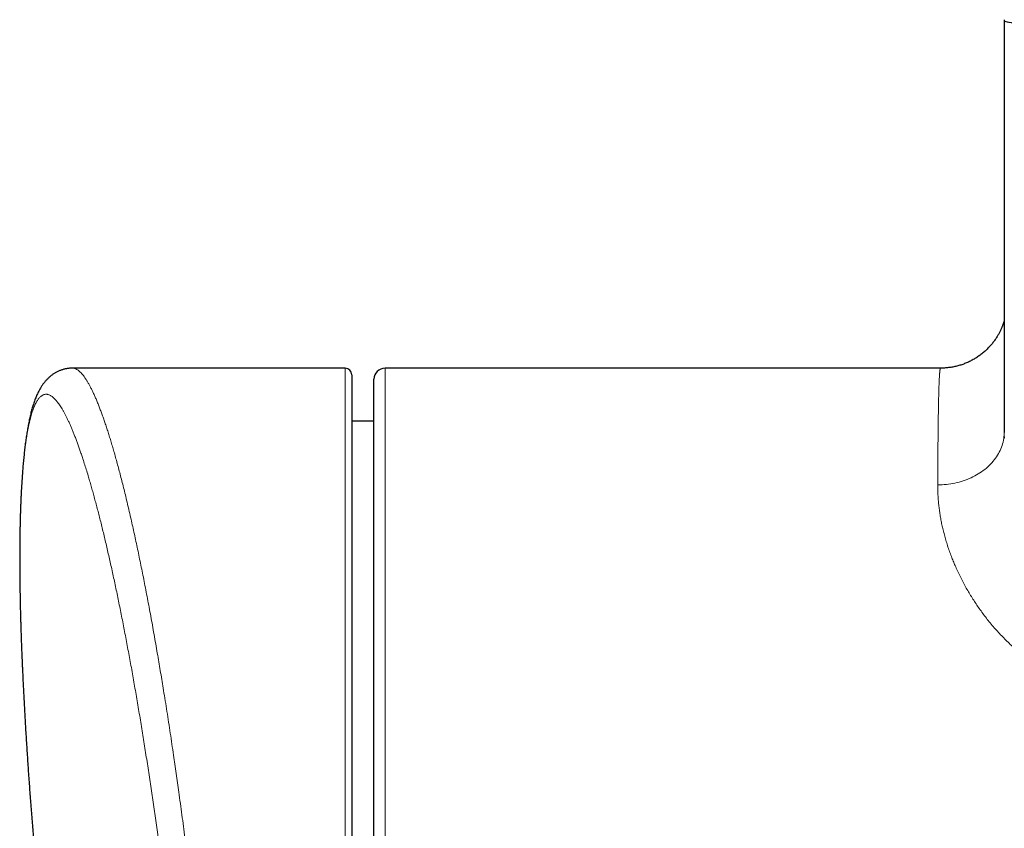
# Model space of a CAD drawing. Header units: millimetres. Extents: x 8 to 754, y 12 to 417.
# Tile 3 of 69: x 241 to 286, y 95 to 131. Entities that reach past the tile are written whole.
import ezdxf

# ---------------------------------------------------------------- set-up
doc = ezdxf.new("R2010")
doc.units = ezdxf.units.MM

msp = doc.modelspace()

# ---------------------------------------------------------------- linework, layer by layer
at = {"color": 7, "linetype": 'Continuous', "lineweight": 30}
for p, q in [((285.812, 131.429), (285.811, 131.391)), ((256.1, 115.71), (243.812, 115.71)), ((256.4, 115.41), (256.4, 80.339)), ((282.94, 115.71), (257.9, 115.71)), ((257.4, 77.263), (257.4, 115.21)), ((257.4, 113.315), (256.4, 113.324))]:
    msp.add_line(p, q, dxfattribs=at)
at = {"color": 252, "linetype": 'Continuous', "lineweight": 0}
for p, q in [((256.1, 80.237), (256.1, 115.71)), ((257.9, 115.71), (257.9, 77.16))]:
    msp.add_line(p, q, dxfattribs=at)
at = {"color": 7, "linetype": 'Continuous', "lineweight": 30, "flags": 128}
msp.add_lwpolyline([(285.811, 131.39), (285.811, 131.391), (285.811, 131.391), (285.811, 131.391)], dxfattribs=at)
at = {"color": 252, "linetype": 'Continuous', "lineweight": 0, "flags": 128}
msp.add_lwpolyline([(285.811, 112.826), (285.812, 112.697), (285.814, 112.547)], dxfattribs=at)
at = {"color": 7, "linetype": 'Continuous', "lineweight": 30}
for centre, radius, start, end in [((256.1, 115.41), 0.3, 360, 90), ((257.9, 115.21), 0.5, 90, 180)]:
    msp.add_arc(centre, radius, start, end, dxfattribs=at)
at = {"color": 252, "linetype": 'Continuous', "lineweight": 0}
for points, knots in [([(285.811, 112.846), (285.811, 114.906), (285.811, 119.027), (285.811, 125.209), (285.811, 129.33), (285.811, 131.391)], [0, 0, 0, 0, 0.333333, 0.666662, 1, 1, 1, 1]), ([(291.811, 131.163), (291.811, 131.163), (291.7, 131.163), (291.48, 131.163), (291.148, 131.163), (290.817, 131.164), (290.541, 131.165), (290.321, 131.167), (290.156, 131.168), (289.991, 131.169), (289.826, 131.17), (289.662, 131.171), (289.498, 131.173), (289.335, 131.175), (289.141, 131.177), (288.961, 131.179), (288.793, 131.182), (288.64, 131.184), (288.462, 131.187), (288.259, 131.191), (288.06, 131.195), (287.892, 131.199), (287.753, 131.203), (287.64, 131.206), (287.53, 131.21), (287.411, 131.213), (287.284, 131.218), (287.162, 131.223), (287.056, 131.227), (286.964, 131.231), (286.876, 131.235), (286.786, 131.24), (286.694, 131.245), (286.603, 131.251), (286.517, 131.257), (286.433, 131.263), (286.352, 131.27), (286.274, 131.277), (286.204, 131.285), (286.144, 131.292), (286.095, 131.298), (286.053, 131.304), (286.015, 131.311), (285.98, 131.317), (285.95, 131.323), (285.923, 131.329), (285.899, 131.336), (285.872, 131.344), (285.845, 131.354), (285.824, 131.367), (285.812, 131.378), (285.811, 131.386), (285.811, 131.39)], [0, 0, 0, 0, 0.000006, 0.033632, 0.067313, 0.101016, 0.134835, 0.151763, 0.168691, 0.185687, 0.202682, 0.219707, 0.236732, 0.253808, 0.270895, 0.297909, 0.311446, 0.324983, 0.347699, 0.370413, 0.393343, 0.416271, 0.430324, 0.444377, 0.458499, 0.472622, 0.491598, 0.510621, 0.525005, 0.53939, 0.553854, 0.568318, 0.586153, 0.603989, 0.62195, 0.639911, 0.660978, 0.682046, 0.703249, 0.724454, 0.741736, 0.759031, 0.776392, 0.793753, 0.811149, 0.828545, 0.846035, 0.863526, 0.89855, 0.933741, 0.968961, 1, 1, 1, 1]), ([(243.812, 115.709), (243.822, 115.709), (243.853, 115.71), (243.905, 115.698), (243.968, 115.674), (244.033, 115.638), (244.098, 115.59), (244.165, 115.53), (244.232, 115.458), (244.301, 115.375), (244.37, 115.28), (244.439, 115.176), (244.508, 115.063), (244.575, 114.943), (244.644, 114.814), (244.713, 114.674), (244.783, 114.524), (244.854, 114.363), (244.926, 114.193), (244.996, 114.017), (245.066, 113.835), (245.135, 113.65), (245.204, 113.456), (245.274, 113.254), (245.344, 113.043), (245.415, 112.825), (245.485, 112.601), (245.556, 112.369), (245.627, 112.13), (245.699, 111.881), (245.772, 111.62), (245.847, 111.349), (245.921, 111.069), (245.998, 110.778), (246.075, 110.474), (246.154, 110.157), (246.233, 109.832), (246.312, 109.499), (246.392, 109.158), (246.469, 108.818), (246.545, 108.48), (246.618, 108.145), (246.692, 107.803), (246.766, 107.455), (246.839, 107.1), (246.913, 106.738), (246.987, 106.37), (247.061, 105.995), (247.135, 105.611), (247.21, 105.22), (247.284, 104.823), (247.358, 104.42), (247.433, 104.011), (247.507, 103.596), (247.58, 103.176), (247.652, 102.765), (247.72, 102.362), (247.786, 101.97), (247.851, 101.573), (247.92, 101.15), (247.993, 100.698), (248.069, 100.218), (248.144, 99.734), (248.219, 99.245), (248.293, 98.752), (248.362, 98.283), (248.426, 97.841), (248.486, 97.424), (248.546, 97.005), (248.608, 96.555), (248.675, 96.072), (248.744, 95.557), (248.813, 95.039), (248.881, 94.518), (248.949, 93.994), (249.015, 93.466), (249.081, 92.936), (249.143, 92.424), (249.202, 91.93), (249.258, 91.454), (249.313, 90.977), (249.368, 90.499), (249.421, 90.022), (249.475, 89.535), (249.528, 89.04), (249.581, 88.537), (249.633, 88.034), (249.685, 87.53), (249.735, 87.026), (249.784, 86.521), (249.832, 86.018), (249.881, 85.494), (249.931, 84.951), (249.981, 84.388), (250.029, 83.827), (250.076, 83.269), (250.118, 82.753), (250.156, 82.278), (250.178, 81.989), (250.189, 81.845)], [0, 0, 0, 0, 0.005856, 0.017357, 0.028858, 0.040357, 0.051767, 0.063183, 0.074601, 0.08602, 0.097436, 0.108846, 0.119479, 0.130113, 0.140747, 0.15138, 0.162078, 0.172779, 0.183479, 0.194177, 0.204184, 0.214195, 0.224207, 0.234219, 0.244229, 0.254236, 0.264116, 0.273997, 0.283878, 0.293758, 0.303986, 0.314216, 0.324447, 0.334675, 0.345373, 0.356074, 0.366777, 0.377481, 0.388182, 0.39888, 0.408761, 0.418643, 0.428526, 0.438407, 0.44834, 0.458274, 0.468209, 0.478141, 0.488238, 0.498337, 0.508435, 0.518532, 0.528684, 0.538838, 0.548992, 0.559144, 0.568328, 0.577513, 0.586698, 0.595882, 0.606696, 0.617515, 0.628336, 0.639157, 0.649976, 0.66079, 0.669743, 0.678696, 0.68765, 0.696602, 0.707434, 0.718268, 0.729102, 0.739934, 0.750835, 0.761739, 0.772643, 0.783545, 0.793262, 0.802982, 0.812704, 0.822426, 0.832146, 0.841863, 0.852083, 0.862304, 0.872526, 0.882746, 0.893025, 0.903307, 0.913588, 0.923868, 0.935443, 0.947022, 0.958603, 0.970182, 0.981757, 0.990878, 1, 1, 1, 1]), ([(282.811, 110.442), (282.811, 110.517), (282.812, 110.666), (282.813, 110.884), (282.814, 111.098), (282.816, 111.321), (282.817, 111.552), (282.819, 111.789), (282.82, 112.02), (282.822, 112.245), (282.824, 112.463), (282.826, 112.665), (282.828, 112.851), (282.83, 113.023), (282.832, 113.19), (282.834, 113.351), (282.837, 113.508), (282.839, 113.662), (282.841, 113.813), (282.844, 113.961), (282.847, 114.103), (282.85, 114.24), (282.853, 114.37), (282.856, 114.492), (282.859, 114.605), (282.862, 114.71), (282.865, 114.81), (282.868, 114.91), (282.872, 115.01), (282.876, 115.109), (282.88, 115.2), (282.885, 115.284), (282.889, 115.36), (282.894, 115.426), (282.898, 115.482), (282.902, 115.53), (282.907, 115.572), (282.911, 115.609), (282.915, 115.64), (282.92, 115.666), (282.925, 115.686), (282.93, 115.701), (282.935, 115.709), (282.938, 115.709), (282.94, 115.71)], [0, 0, 0, 0, 0.022116, 0.044232, 0.066366, 0.0885, 0.11479, 0.141082, 0.167372, 0.193729, 0.220089, 0.246446, 0.269114, 0.291782, 0.314449, 0.33716, 0.359872, 0.382582, 0.406436, 0.430291, 0.454145, 0.478049, 0.501954, 0.525859, 0.547975, 0.570091, 0.592225, 0.614359, 0.640649, 0.666941, 0.693232, 0.719589, 0.745949, 0.772307, 0.794974, 0.817643, 0.840311, 0.863021, 0.885733, 0.908444, 0.932298, 0.956153, 0.980007, 1, 1, 1, 1]), ([(249.035, 82.005), (249.027, 82.105), (249.006, 82.373), (248.969, 82.813), (248.925, 83.326), (248.88, 83.843), (248.833, 84.362), (248.785, 84.883), (248.738, 85.375), (248.693, 85.836), (248.651, 86.266), (248.607, 86.698), (248.563, 87.13), (248.517, 87.563), (248.474, 87.969), (248.433, 88.348), (248.394, 88.698), (248.355, 89.049), (248.313, 89.424), (248.267, 89.824), (248.217, 90.248), (248.167, 90.671), (248.116, 91.095), (248.064, 91.518), (248.011, 91.942), (247.958, 92.364), (247.904, 92.786), (247.849, 93.208), (247.793, 93.629), (247.737, 94.049), (247.68, 94.468), (247.622, 94.885), (247.564, 95.302), (247.505, 95.717), (247.446, 96.131), (247.385, 96.543), (247.325, 96.953), (247.263, 97.361), (247.202, 97.766), (247.14, 98.167), (247.077, 98.563), (247.015, 98.958), (246.952, 99.35), (246.888, 99.74), (246.824, 100.127), (246.759, 100.511), (246.694, 100.892), (246.629, 101.271), (246.563, 101.646), (246.497, 102.018), (246.431, 102.387), (246.364, 102.752), (246.296, 103.114), (246.229, 103.472), (246.161, 103.826), (246.093, 104.177), (246.025, 104.523), (245.956, 104.866), (245.888, 105.202), (245.82, 105.533), (245.752, 105.858), (245.683, 106.179), (245.615, 106.495), (245.546, 106.807), (245.477, 107.114), (245.409, 107.416), (245.34, 107.713), (245.271, 108.005), (245.202, 108.292), (245.133, 108.574), (245.065, 108.85), (244.996, 109.121), (244.927, 109.387), (244.858, 109.646), (244.79, 109.9), (244.721, 110.149), (244.653, 110.391), (244.585, 110.627), (244.511, 110.879), (244.431, 111.143), (244.345, 111.417), (244.266, 111.659), (244.195, 111.872), (244.131, 112.057), (244.068, 112.236), (244.005, 112.41), (243.94, 112.58), (243.876, 112.745), (243.812, 112.903), (243.749, 113.054), (243.686, 113.199), (243.623, 113.336), (243.561, 113.466), (243.499, 113.59), (243.437, 113.707), (243.375, 113.818), (243.313, 113.921), (243.254, 114.014), (243.196, 114.099), (243.14, 114.174), (243.084, 114.242), (243.029, 114.304), (242.975, 114.358), (242.921, 114.405), (242.868, 114.445), (242.816, 114.477), (242.764, 114.502), (242.713, 114.52), (242.663, 114.53), (242.614, 114.533), (242.565, 114.528), (242.517, 114.516), (242.47, 114.497), (242.424, 114.469), (242.379, 114.435), (242.334, 114.392), (242.291, 114.342), (242.249, 114.286), (242.208, 114.222), (242.168, 114.152), (242.13, 114.075), (242.092, 113.99), (242.055, 113.899), (242.019, 113.8), (241.984, 113.694), (241.95, 113.581), (241.917, 113.461), (241.885, 113.333), (241.854, 113.199), (241.824, 113.057), (241.795, 112.909), (241.767, 112.753), (241.74, 112.59), (241.714, 112.42), (241.689, 112.243), (241.665, 112.058), (241.643, 111.867), (241.621, 111.672), (241.601, 111.471), (241.583, 111.267), (241.565, 111.056), (241.548, 110.839), (241.533, 110.616), (241.518, 110.386), (241.505, 110.151), (241.493, 109.909), (241.482, 109.66), (241.472, 109.406), (241.463, 109.146), (241.455, 108.879), (241.448, 108.607), (241.443, 108.329), (241.438, 108.045), (241.435, 107.755), (241.433, 107.46), (241.432, 107.159), (241.432, 106.852), (241.434, 106.543), (241.436, 106.232), (241.44, 105.919), (241.445, 105.602), (241.451, 105.279), (241.458, 104.951), (241.466, 104.619), (241.475, 104.282), (241.485, 103.941), (241.497, 103.595), (241.509, 103.244), (241.523, 102.889), (241.535, 102.586), (241.543, 102.4), (241.546, 102.335)], [0, 0, 0, 0, 0.004216, 0.011407, 0.018598, 0.025788, 0.033007, 0.040226, 0.047445, 0.053356, 0.059267, 0.065178, 0.071104, 0.077031, 0.082957, 0.087745, 0.092532, 0.097323, 0.102115, 0.107907, 0.1137, 0.119499, 0.125298, 0.131119, 0.136941, 0.142763, 0.148584, 0.154432, 0.16028, 0.166128, 0.171975, 0.177849, 0.183723, 0.189597, 0.195471, 0.201371, 0.207272, 0.213173, 0.219073, 0.224917, 0.230762, 0.236613, 0.242464, 0.248337, 0.254211, 0.260085, 0.265958, 0.271858, 0.277758, 0.283658, 0.289558, 0.295484, 0.301411, 0.307338, 0.313264, 0.319217, 0.32517, 0.331124, 0.337077, 0.342976, 0.348876, 0.354782, 0.360688, 0.366617, 0.372547, 0.378477, 0.384406, 0.390362, 0.396318, 0.402275, 0.408231, 0.414214, 0.420198, 0.426181, 0.432164, 0.438175, 0.444186, 0.450198, 0.456208, 0.463914, 0.471622, 0.479328, 0.485132, 0.490938, 0.496743, 0.502547, 0.508564, 0.514582, 0.520599, 0.526616, 0.532661, 0.538707, 0.544753, 0.550798, 0.55701, 0.563223, 0.569443, 0.575664, 0.581546, 0.587429, 0.593318, 0.599207, 0.605119, 0.611033, 0.616946, 0.622858, 0.628798, 0.634738, 0.640679, 0.646619, 0.652586, 0.658555, 0.664524, 0.670491, 0.676487, 0.682485, 0.688482, 0.694478, 0.700295, 0.706111, 0.711935, 0.717758, 0.723605, 0.729452, 0.735299, 0.741146, 0.747019, 0.752894, 0.758768, 0.764642, 0.770543, 0.776445, 0.782347, 0.788248, 0.794178, 0.800108, 0.806038, 0.811968, 0.817716, 0.823464, 0.829218, 0.834972, 0.840749, 0.846527, 0.852305, 0.858082, 0.863885, 0.86969, 0.875494, 0.881298, 0.887128, 0.89296, 0.898791, 0.904622, 0.91048, 0.916339, 0.922198, 0.928056, 0.933762, 0.939468, 0.945181, 0.950894, 0.956628, 0.962364, 0.968099, 0.973834, 0.979595, 0.985357, 0.991118, 0.996879, 1, 1, 1, 1]), ([(282.811, 110.442), (282.942, 110.446), (283.204, 110.453), (283.591, 110.517), (283.964, 110.617), (284.317, 110.757), (284.644, 110.932), (284.94, 111.14), (285.2, 111.377), (285.418, 111.639), (285.592, 111.922), (285.718, 112.221), (285.797, 112.531), (285.806, 112.741), (285.811, 112.846)], [0, 0, 0, 0, 0.083333, 0.166667, 0.25, 0.333333, 0.416667, 0.5, 0.583333, 0.666667, 0.75, 0.833333, 0.916667, 1, 1, 1, 1]), ([(291.812, 100.996), (291.715, 100.997), (291.521, 100.998), (291.229, 101.011), (290.938, 101.032), (290.646, 101.063), (290.355, 101.104), (290.098, 101.149), (289.873, 101.196), (289.682, 101.24), (289.467, 101.296), (289.23, 101.366), (288.972, 101.452), (288.717, 101.547), (288.465, 101.651), (288.218, 101.765), (287.974, 101.887), (287.736, 102.017), (287.498, 102.158), (287.261, 102.309), (287.033, 102.466), (286.819, 102.623), (286.617, 102.781), (286.421, 102.943), (286.225, 103.115), (286.029, 103.297), (285.834, 103.488), (285.642, 103.687), (285.453, 103.893), (285.267, 104.107), (285.089, 104.324), (284.92, 104.54), (284.761, 104.756), (284.61, 104.97), (284.465, 105.186), (284.326, 105.405), (284.193, 105.626), (284.063, 105.853), (283.936, 106.086), (283.815, 106.325), (283.7, 106.564), (283.598, 106.791), (283.508, 107.007), (283.421, 107.225), (283.335, 107.458), (283.252, 107.703), (283.176, 107.947), (283.109, 108.185), (283.051, 108.418), (282.999, 108.645), (282.954, 108.871), (282.915, 109.096), (282.883, 109.318), (282.856, 109.543), (282.835, 109.77), (282.821, 109.998), (282.812, 110.222), (282.811, 110.369), (282.811, 110.442)], [0, 0, 0, 0, 0.017051, 0.034101, 0.051229, 0.068356, 0.085625, 0.102894, 0.114482, 0.126072, 0.137659, 0.153767, 0.169876, 0.186087, 0.202299, 0.218667, 0.235035, 0.251503, 0.26797, 0.285518, 0.303066, 0.318999, 0.334941, 0.350883, 0.366818, 0.384299, 0.401783, 0.419265, 0.437852, 0.456447, 0.475043, 0.493631, 0.511476, 0.529325, 0.54717, 0.565327, 0.583488, 0.601645, 0.621215, 0.640791, 0.660367, 0.679937, 0.69679, 0.713643, 0.734164, 0.754692, 0.77522, 0.795742, 0.815409, 0.835078, 0.854745, 0.87468, 0.894617, 0.914552, 0.935911, 0.957275, 0.97864, 1, 1, 1, 1])]:
    msp.add_open_spline(points, degree=3, knots=knots, dxfattribs=at)
at = {"color": 7, "linetype": 'Continuous', "lineweight": 30}
for points, knots in [([(285.811, 131.39), (285.811, 130.358), (285.811, 128.238), (285.811, 125.029), (285.811, 121.763), (285.811, 118.498), (285.811, 115.513), (285.811, 113.616), (285.811, 112.807)], [0, 0, 0, 0, 0.1664777, 0.342288, 0.5180433, 0.6937431, 0.8693878, 1, 1, 1, 1]), ([(285.811, 117.863), (285.811, 117.863), (285.807, 117.851), (285.8, 117.825), (285.788, 117.786), (285.774, 117.745), (285.76, 117.702), (285.744, 117.657), (285.726, 117.611), (285.707, 117.562), (285.685, 117.511), (285.662, 117.459), (285.636, 117.404), (285.608, 117.347), (285.577, 117.287), (285.544, 117.226), (285.507, 117.163), (285.467, 117.098), (285.423, 117.031), (285.377, 116.964), (285.327, 116.896), (285.275, 116.83), (285.221, 116.764), (285.166, 116.701), (285.106, 116.636), (285.044, 116.573), (284.977, 116.509), (284.907, 116.446), (284.835, 116.386), (284.761, 116.327), (284.686, 116.271), (284.608, 116.217), (284.529, 116.166), (284.448, 116.117), (284.366, 116.071), (284.282, 116.027), (284.198, 115.986), (284.112, 115.948), (284.025, 115.913), (283.937, 115.88), (283.848, 115.851), (283.759, 115.824), (283.669, 115.8), (283.578, 115.778), (283.487, 115.76), (283.396, 115.745), (283.304, 115.732), (283.212, 115.722), (283.12, 115.715), (283.029, 115.711), (282.969, 115.71), (282.94, 115.71)], [0, 0, 0, 0, 0.000539, 0.016706, 0.032666, 0.048511, 0.06433, 0.080199, 0.096183, 0.112365, 0.128821, 0.145626, 0.162847, 0.180544, 0.198766, 0.217549, 0.236915, 0.256866, 0.277385, 0.298438, 0.319975, 0.341933, 0.361943, 0.384457, 0.404897, 0.42779, 0.450866, 0.474029, 0.497241, 0.520478, 0.54372, 0.566951, 0.590161, 0.613341, 0.636486, 0.659591, 0.682654, 0.705673, 0.728647, 0.751576, 0.774458, 0.797295, 0.820086, 0.842833, 0.865534, 0.888192, 0.910806, 0.933376, 0.955904, 0.97839, 1, 1, 1, 1]), ([(243.812, 115.71), (243.809, 115.71), (243.785, 115.711), (243.738, 115.709), (243.673, 115.704), (243.608, 115.697), (243.544, 115.687), (243.48, 115.674), (243.417, 115.658), (243.355, 115.64), (243.294, 115.62), (243.235, 115.597), (243.176, 115.571), (243.12, 115.544), (243.064, 115.515), (243.01, 115.483), (242.957, 115.449), (242.906, 115.414), (242.856, 115.377), (242.808, 115.338), (242.761, 115.297), (242.716, 115.255), (242.671, 115.211), (242.628, 115.164), (242.585, 115.116), (242.543, 115.065), (242.502, 115.011), (242.461, 114.955), (242.421, 114.896), (242.382, 114.833), (242.343, 114.768), (242.306, 114.699), (242.268, 114.625), (242.229, 114.545), (242.191, 114.46), (242.153, 114.37), (242.117, 114.275), (242.081, 114.176), (242.047, 114.074), (242.015, 113.97), (241.984, 113.865), (241.955, 113.758), (241.927, 113.649), (241.901, 113.54), (241.876, 113.429), (241.852, 113.317), (241.829, 113.203), (241.807, 113.089), (241.787, 112.973), (241.767, 112.856), (241.748, 112.737), (241.729, 112.616), (241.711, 112.493), (241.694, 112.369), (241.678, 112.242), (241.662, 112.113), (241.647, 111.983), (241.633, 111.851), (241.619, 111.717), (241.605, 111.58), (241.592, 111.441), (241.58, 111.301), (241.568, 111.158), (241.557, 111.014), (241.546, 110.868), (241.536, 110.72), (241.526, 110.57), (241.517, 110.417), (241.508, 110.262), (241.5, 110.106), (241.492, 109.947), (241.485, 109.787), (241.478, 109.624), (241.472, 109.459), (241.466, 109.293), (241.46, 109.124), (241.456, 108.953), (241.451, 108.781), (241.447, 108.606), (241.444, 108.429), (241.44, 108.25), (241.438, 108.068), (241.436, 107.885), (241.434, 107.699), (241.433, 107.513), (241.432, 107.325), (241.432, 107.135), (241.432, 106.942), (241.433, 106.747), (241.434, 106.551), (241.435, 106.352), (241.437, 106.153), (241.439, 105.952), (241.442, 105.75), (241.446, 105.546), (241.449, 105.34), (241.454, 105.132), (241.458, 104.922), (241.463, 104.711), (241.469, 104.498), (241.475, 104.283), (241.481, 104.067), (241.488, 103.849), (241.495, 103.629), (241.503, 103.408), (241.511, 103.185), (241.52, 102.961), (241.529, 102.735), (241.538, 102.527), (241.544, 102.394), (241.546, 102.336)], [0, 0, 0, 0, 0.000653, 0.005866, 0.011061, 0.016245, 0.021424, 0.026601, 0.031784, 0.036979, 0.042193, 0.047433, 0.052707, 0.058024, 0.063395, 0.068832, 0.074436, 0.079952, 0.085585, 0.091349, 0.097261, 0.10334, 0.109608, 0.116089, 0.122809, 0.129797, 0.137086, 0.144711, 0.152711, 0.161127, 0.169998, 0.178716, 0.188682, 0.199162, 0.210182, 0.221697, 0.233617, 0.24581, 0.258133, 0.270442, 0.282652, 0.294725, 0.306652, 0.318433, 0.33008, 0.341606, 0.353025, 0.36435, 0.375332, 0.386357, 0.397306, 0.408189, 0.419014, 0.429787, 0.440516, 0.451207, 0.461863, 0.472334, 0.482913, 0.493457, 0.503963, 0.514429, 0.524853, 0.535232, 0.545561, 0.555837, 0.56623, 0.576552, 0.586849, 0.597124, 0.607379, 0.617617, 0.627841, 0.638051, 0.648251, 0.658443, 0.668629, 0.67881, 0.68899, 0.69917, 0.709352, 0.719537, 0.729728, 0.739926, 0.75014, 0.760131, 0.770286, 0.780452, 0.790619, 0.800777, 0.810917, 0.821032, 0.831111, 0.841148, 0.851228, 0.861317, 0.871401, 0.881481, 0.891559, 0.901637, 0.911716, 0.921797, 0.931883, 0.941979, 0.952091, 0.96219, 0.972278, 0.982356, 0.992427, 1, 1, 1, 1]), ([(241.546, 102.335), (241.549, 102.279), (241.556, 102.102), (241.566, 101.883), (241.575, 101.72), (241.576, 101.679)], [0, 0, 0, 0, 0.257952, 0.817936, 1, 1, 1, 1]), ([(241.57, 101.819), (241.573, 101.749), (241.588, 101.431), (241.617, 100.864), (241.657, 100.119), (241.7, 99.373), (241.746, 98.628), (241.795, 97.883), (241.847, 97.138), (241.901, 96.393), (241.959, 95.649), (242.019, 94.905), (242.081, 94.161), (242.147, 93.417), (242.216, 92.673), (242.287, 91.93), (242.361, 91.187), (242.438, 90.444), (242.517, 89.702), (242.6, 88.959), (242.685, 88.217), (242.773, 87.476), (242.864, 86.735), (242.957, 85.994), (243.054, 85.253), (243.153, 84.513), (243.255, 83.773), (243.36, 83.034), (243.432, 82.532), (243.47, 82.277), (243.471, 82.268)], [0, 0, 0, 0, 0.010679, 0.04867, 0.086661, 0.124653, 0.162646, 0.20064, 0.238634, 0.276629, 0.314625, 0.352621, 0.390618, 0.428616, 0.466614, 0.504613, 0.542613, 0.580613, 0.618613, 0.656615, 0.694617, 0.732619, 0.770622, 0.808626, 0.84663, 0.884634, 0.92264, 0.960645, 0.998651, 1, 1, 1, 1])]:
    msp.add_open_spline(points, degree=3, knots=knots, dxfattribs=at)

doc.saveas('drawing.dxf')
